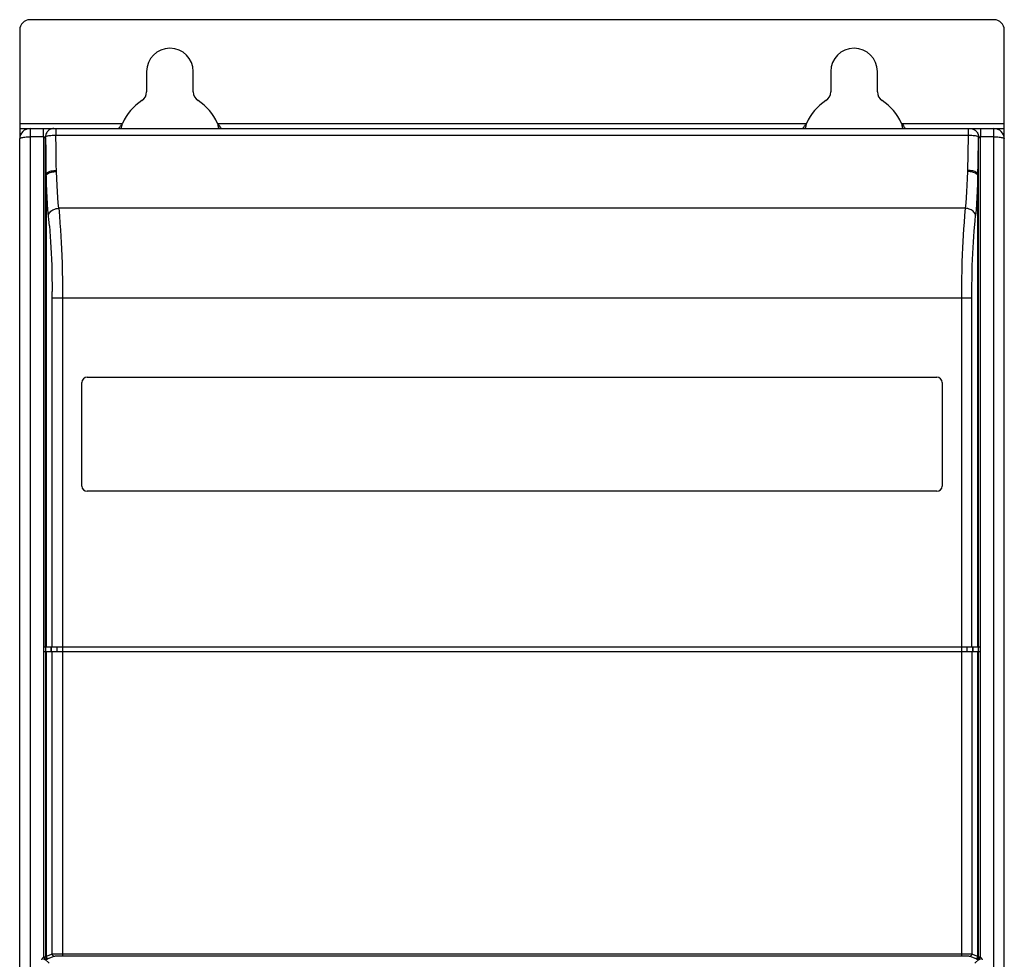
# Model space of a CAD drawing. Header units: millimetres. Extents: x 1231 to 1902, y -156 to 506.
# Tile 30 of 46: x 1409 to 1504, y 185 to 276. Entities that reach past the tile are written whole.
import ezdxf

# ---------------------------------------------------------------- set-up
doc = ezdxf.new("R2010")
doc.units = ezdxf.units.MM
doc.header["$LTSCALE"] = 30.734
doc.layers.get('0').update_dxf_attribs({"linetype": 'CONTINUOUS'})

msp = doc.modelspace()

# ---------------------------------------------------------------- linework, layer by layer
for p, q in [((1503.257, 275.901), (1410.257, 275.901)), ((1409.257, 274.901), (1409.257, 264.467)), ((1504.257, 264.467), (1504.257, 274.901)), ((1421.507, 270.901), (1421.507, 268.945)), ((1426.007, 268.945), (1426.007, 270.901)), ((1487.507, 270.901), (1487.507, 268.945)), ((1492.007, 268.945), (1492.007, 270.901)), ((1409.257, 265.901), (1419.175, 265.901)), ((1409.257, 265.401), (1410.257, 265.401)), ((1410.257, 265.401), (1410.257, 80.401)), ((1410.257, 265.401), (1503.257, 265.401)), ((1411.556, 264.601), (1411.556, 265.401)), ((1412.755, 265.401), (1412.755, 264.765)), ((1418.854, 265.47), (1418.87, 265.49)), ((1428.34, 265.901), (1485.175, 265.901)), ((1484.854, 265.47), (1484.87, 265.49)), ((1494.34, 265.901), (1504.257, 265.901)), ((1500.76, 265.401), (1500.76, 264.765)), ((1501.958, 265.401), (1501.958, 264.601)), ((1503.257, 80.401), (1503.257, 265.401)), ((1503.257, 265.401), (1504.257, 265.401)), ((1409.257, 81.401), (1409.257, 264.401)), ((1411.556, 264.601), (1410.257, 264.601)), ((1411.556, 264.601), (1411.756, 264.605)), ((1411.756, 264.492), (1411.558, 264.492)), ((1411.561, 264.492), (1411.567, 215.401)), ((1411.756, 215.401), (1411.756, 264.605)), ((1411.756, 264.492), (1411.767, 263.205)), ((1412.766, 263.521), (1412.755, 264.765)), ((1412.755, 264.765), (1500.76, 264.765)), ((1500.76, 264.765), (1500.742, 262.937)), ((1501.735, 262.057), (1501.759, 264.492)), ((1501.759, 215.401), (1501.759, 264.605)), ((1501.759, 264.605), (1501.959, 264.601)), ((1501.956, 264.492), (1501.759, 264.492)), ((1501.948, 215.401), (1501.953, 264.492)), ((1503.257, 264.601), (1501.959, 264.601)), ((1504.257, 81.401), (1504.257, 264.401)), ((1411.767, 263.205), (1411.795, 260.953)), ((1412.787, 261.861), (1412.766, 263.521)), ((1500.742, 262.937), (1500.72, 261.364)), ((1412.795, 261.346), (1412.787, 261.861)), ((1501.719, 260.953), (1501.735, 262.057)), ((1411.795, 215.401), (1411.795, 260.953)), ((1411.802, 260.838), (1411.802, 215.401)), ((1501.713, 215.401), (1501.713, 260.838)), ((1501.719, 260.953), (1501.719, 215.401)), ((1500.485, 257.701), (1413.03, 257.701)), ((1413.379, 249.936), (1413.38, 185.572)), ((1412.384, 215.401), (1412.384, 249.668)), ((1501.131, 249.021), (1412.384, 249.021)), ((1415.757, 241.401), (1497.757, 241.401)), ((1415.257, 230.901), (1415.257, 240.901)), ((1498.257, 240.901), (1498.257, 230.901)), ((1497.757, 230.401), (1415.757, 230.401)), ((1411.567, 214.901), (1411.565, 185.435)), ((1411.571, 215.401), (1501.944, 215.401)), ((1501.944, 214.901), (1411.571, 214.901)), ((1411.573, 214.901), (1411.573, 215.401)), ((1411.756, 214.901), (1411.756, 185.472)), ((1411.773, 214.901), (1411.773, 215.401)), ((1411.795, 185.511), (1411.795, 214.901)), ((1411.802, 214.901), (1411.802, 185.514)), ((1412.255, 215.401), (1412.255, 214.901)), ((1412.295, 214.901), (1412.295, 215.401)), ((1412.3, 215.401), (1412.3, 214.901)), ((1412.384, 185.747), (1412.384, 214.901)), ((1412.882, 214.901), (1412.882, 215.401)), ((1500.633, 215.401), (1500.633, 214.901)), ((1501.131, 214.901), (1501.131, 185.747)), ((1501.215, 214.901), (1501.215, 215.401)), ((1501.219, 215.401), (1501.219, 214.901)), ((1501.259, 214.901), (1501.259, 215.401)), ((1501.713, 185.514), (1501.713, 214.901)), ((1501.719, 214.901), (1501.719, 185.511)), ((1501.742, 215.401), (1501.742, 214.901)), ((1501.759, 185.472), (1501.759, 214.901)), ((1501.95, 185.435), (1501.948, 215.401)), ((1411.643, 185.255), (1411.618, 185.307)), ((1411.645, 185.25), (1411.643, 185.255)), ((1412.086, 184.853), (1411.68, 185.259)), ((1411.795, 185.511), (1411.756, 185.472)), ((1412.384, 185.747), (1411.802, 185.514)), ((1411.956, 185.272), (1411.995, 185.311)), ((1412.001, 185.315), (1412.583, 185.547)), ((1412.905, 185.769), (1413.135, 185.771)), ((1413.135, 185.771), (1413.38, 185.772)), ((1413.184, 185.572), (1413.381, 185.572)), ((1413.38, 185.772), (1500.258, 185.772)), ((1500.931, 185.547), (1501.514, 185.315)), ((1501.713, 185.514), (1501.131, 185.747)), ((1501.835, 185.259), (1501.429, 184.853)), ((1501.519, 185.311), (1501.559, 185.272)), ((1501.759, 185.472), (1501.719, 185.511)), ((1501.872, 185.255), (1501.87, 185.25))]:
    msp.add_line(p, q)
for points in [[(1412.555, 265.401), (1412.451, 265.395), (1412.348, 265.374), (1412.249, 265.341), (1412.156, 265.295), (1412.069, 265.237), (1411.991, 265.168), (1411.922, 265.09), (1411.864, 265.003), (1411.818, 264.91), (1411.784, 264.811), (1411.763, 264.708), (1411.756, 264.605)], [(1418.779, 265.401), (1418.786, 265.403), (1418.795, 265.407), (1418.804, 265.414), (1418.815, 265.424), (1418.827, 265.436), (1418.84, 265.452), (1418.854, 265.47)], [(1418.87, 265.49), (1418.887, 265.513), (1418.905, 265.539)], [(1418.905, 265.539), (1418.993, 265.664), (1419.019, 265.7), (1419.047, 265.738), (1419.076, 265.778), (1419.107, 265.818), (1419.14, 265.859), (1419.175, 265.901)], [(1419.075, 265.401), (1419.085, 265.454), (1419.128, 265.676), (1419.175, 265.901)], [(1428.34, 265.901), (1428.386, 265.677), (1428.43, 265.456), (1428.44, 265.401)], [(1428.34, 265.901), (1428.405, 265.822), (1428.464, 265.744), (1428.516, 265.672)], [(1428.516, 265.672), (1428.606, 265.544), (1428.643, 265.492), (1428.675, 265.451), (1428.701, 265.423), (1428.721, 265.407), (1428.736, 265.401)], [(1484.779, 265.401), (1484.786, 265.403), (1484.795, 265.407), (1484.804, 265.414), (1484.815, 265.424), (1484.827, 265.436), (1484.84, 265.452), (1484.854, 265.47)], [(1484.87, 265.49), (1484.887, 265.513), (1484.905, 265.539)], [(1484.905, 265.539), (1484.993, 265.664), (1485.019, 265.7), (1485.047, 265.738), (1485.076, 265.778), (1485.107, 265.818), (1485.14, 265.859), (1485.175, 265.901)], [(1485.075, 265.401), (1485.085, 265.454), (1485.128, 265.676), (1485.175, 265.901)], [(1494.34, 265.901), (1494.386, 265.677), (1494.43, 265.456), (1494.44, 265.401)], [(1494.34, 265.901), (1494.405, 265.822), (1494.464, 265.744), (1494.516, 265.672)], [(1494.516, 265.672), (1494.606, 265.544), (1494.643, 265.492), (1494.675, 265.451), (1494.701, 265.423), (1494.721, 265.407), (1494.736, 265.401)], [(1500.96, 265.401), (1501.064, 265.395), (1501.166, 265.374), (1501.265, 265.341), (1501.359, 265.295), (1501.445, 265.237), (1501.524, 265.168), (1501.593, 265.09), (1501.651, 265.003), (1501.697, 264.91), (1501.731, 264.811), (1501.752, 264.708), (1501.759, 264.605)], [(1409.257, 264.401), (1409.266, 264.428), (1409.292, 264.453), (1409.334, 264.477), (1409.392, 264.5), (1409.465, 264.522), (1409.553, 264.541), (1409.651, 264.558), (1409.759, 264.573), (1409.878, 264.585), (1410.002, 264.594), (1410.129, 264.599), (1410.257, 264.601)], [(1411.556, 264.601), (1411.556, 264.583), (1411.557, 264.564), (1411.556, 264.546), (1411.557, 264.528), (1411.558, 264.51), (1411.561, 264.492)], [(1411.756, 264.605), (1411.771, 264.625), (1411.801, 264.645), (1411.847, 264.665), (1411.908, 264.683), (1411.982, 264.701), (1412.068, 264.716), (1412.165, 264.73), (1412.271, 264.742), (1412.385, 264.751), (1412.505, 264.759), (1412.629, 264.763), (1412.755, 264.765)], [(1500.76, 264.765), (1500.886, 264.763), (1501.011, 264.759), (1501.131, 264.751), (1501.246, 264.742), (1501.352, 264.73), (1501.449, 264.716), (1501.535, 264.7), (1501.608, 264.683), (1501.668, 264.665), (1501.714, 264.645), (1501.744, 264.625), (1501.759, 264.605)], [(1501.953, 264.492), (1501.956, 264.51), (1501.958, 264.528), (1501.958, 264.546), (1501.958, 264.564), (1501.958, 264.583), (1501.959, 264.601)], [(1503.257, 264.601), (1503.387, 264.599), (1503.514, 264.594), (1503.638, 264.585), (1503.756, 264.573), (1503.864, 264.558), (1503.961, 264.541), (1504.048, 264.522), (1504.121, 264.501), (1504.18, 264.478), (1504.222, 264.454), (1504.249, 264.428), (1504.257, 264.401)], [(1411.795, 260.953), (1411.808, 261.006), (1411.836, 261.058), (1411.881, 261.107), (1411.94, 261.155), (1412.013, 261.199), (1412.099, 261.239), (1412.197, 261.274), (1412.304, 261.304), (1412.419, 261.329), (1412.541, 261.347), (1412.667, 261.359), (1412.795, 261.364)], [(1411.802, 260.838), (1411.819, 260.89), (1411.852, 260.941), (1411.897, 260.989), (1411.956, 261.035), (1412.027, 261.079), (1412.11, 261.119), (1412.206, 261.155), (1412.311, 261.187), (1412.424, 261.214), (1412.544, 261.234), (1412.67, 261.249), (1412.798, 261.256)], [(1412.798, 261.256), (1412.797, 261.274), (1412.797, 261.292), (1412.796, 261.31), (1412.796, 261.328), (1412.795, 261.346)], [(1413.03, 257.701), (1412.985, 258.197), (1412.943, 258.732), (1412.903, 259.306), (1412.865, 259.919), (1412.83, 260.569), (1412.798, 261.256)], [(1500.717, 261.256), (1500.684, 260.569), (1500.65, 259.92), (1500.612, 259.307), (1500.572, 258.732), (1500.53, 258.198), (1500.485, 257.701)], [(1500.72, 261.364), (1500.719, 261.346), (1500.719, 261.328), (1500.719, 261.31), (1500.718, 261.292), (1500.717, 261.274), (1500.717, 261.256)], [(1501.713, 260.838), (1501.695, 260.89), (1501.663, 260.942), (1501.615, 260.991), (1501.554, 261.038), (1501.48, 261.083), (1501.395, 261.123), (1501.299, 261.159), (1501.193, 261.19), (1501.081, 261.216), (1500.963, 261.235), (1500.84, 261.249), (1500.717, 261.256)], [(1501.719, 260.953), (1501.707, 261.006), (1501.678, 261.058), (1501.634, 261.107), (1501.575, 261.155), (1501.501, 261.199), (1501.415, 261.239), (1501.318, 261.274), (1501.211, 261.304), (1501.095, 261.329), (1500.974, 261.347), (1500.847, 261.359), (1500.72, 261.364)], [(1411.802, 260.838), (1411.8, 260.857), (1411.799, 260.876), (1411.798, 260.895), (1411.797, 260.914), (1411.796, 260.934), (1411.795, 260.953)], [(1412.118, 255.998), (1411.988, 257.55), (1411.945, 258.135), (1411.906, 258.748), (1411.869, 259.398), (1411.834, 260.096), (1411.802, 260.838)], [(1501.713, 260.838), (1501.68, 260.078), (1501.645, 259.376), (1501.609, 258.739), (1501.57, 258.142), (1501.527, 257.557), (1501.481, 256.994)], [(1501.719, 260.953), (1501.718, 260.934), (1501.718, 260.914), (1501.717, 260.895), (1501.715, 260.876), (1501.714, 260.857), (1501.713, 260.838)], [(1412.033, 256.994), (1412.049, 257.083), (1412.08, 257.171), (1412.126, 257.256), (1412.187, 257.336), (1412.26, 257.411), (1412.346, 257.48), (1412.442, 257.54), (1412.548, 257.593), (1412.662, 257.635), (1412.781, 257.668), (1412.905, 257.69), (1413.03, 257.701)], [(1413.03, 257.701), (1413.09, 256.975), (1413.145, 256.283), (1413.193, 255.628), (1413.234, 254.997), (1413.268, 254.399), (1413.298, 253.789), (1413.324, 253.112), (1413.345, 252.383), (1413.361, 251.618), (1413.373, 250.807), (1413.379, 249.936)], [(1500.485, 257.701), (1500.427, 257.009), (1500.374, 256.344), (1500.328, 255.709), (1500.287, 255.095), (1500.252, 254.507), (1500.222, 253.904), (1500.195, 253.235), (1500.173, 252.509), (1500.155, 251.728), (1500.143, 250.886), (1500.136, 249.983), (1500.134, 185.572)], [(1501.481, 256.994), (1501.466, 257.083), (1501.435, 257.171), (1501.388, 257.256), (1501.328, 257.336), (1501.254, 257.411), (1501.169, 257.48), (1501.072, 257.54), (1500.966, 257.593), (1500.853, 257.635), (1500.734, 257.668), (1500.61, 257.69), (1500.485, 257.701)], [(1501.356, 255.486), (1501.438, 256.497), (1501.481, 256.994)], [(1412.118, 255.998), (1412.158, 255.492), (1412.197, 254.979), (1412.234, 254.455), (1412.268, 253.917), (1412.298, 253.361), (1412.324, 252.786), (1412.345, 252.187), (1412.361, 251.572), (1412.372, 250.945), (1412.38, 250.308), (1412.384, 249.668)], [(1501.131, 215.401), (1501.131, 249.664), (1501.135, 250.302), (1501.142, 250.936), (1501.153, 251.562), (1501.169, 252.176), (1501.19, 252.775), (1501.216, 253.35), (1501.246, 253.907), (1501.28, 254.446), (1501.317, 254.971), (1501.356, 255.486)], [(1411.401, 185.178), (1411.403, 185.216), (1411.411, 185.253), (1411.424, 185.29), (1411.443, 185.326), (1411.466, 185.358), (1411.494, 185.387), (1411.527, 185.413), (1411.565, 185.435)], [(1411.559, 185.431), (1411.567, 185.439), (1411.576, 185.446), (1411.586, 185.451), (1411.597, 185.455), (1411.607, 185.458), (1411.618, 185.459)], [(1411.618, 185.307), (1411.59, 185.364), (1411.574, 185.397), (1411.559, 185.431)], [(1411.756, 185.472), (1411.752, 185.469), (1411.744, 185.467), (1411.732, 185.465), (1411.716, 185.464), (1411.696, 185.462), (1411.672, 185.461), (1411.646, 185.46), (1411.618, 185.459)], [(1411.618, 185.459), (1411.62, 185.421), (1411.623, 185.383), (1411.629, 185.349), (1411.637, 185.32), (1411.646, 185.295), (1411.657, 185.276), (1411.668, 185.264), (1411.68, 185.259)], [(1411.645, 185.25), (1411.651, 185.253), (1411.657, 185.255), (1411.663, 185.256), (1411.668, 185.258), (1411.674, 185.258), (1411.68, 185.259)], [(1411.68, 185.259), (1411.739, 185.26), (1411.792, 185.261), (1411.837, 185.262), (1411.875, 185.264), (1411.907, 185.265), (1411.931, 185.267), (1411.947, 185.269), (1411.956, 185.272)], [(1411.756, 185.472), (1411.76, 185.433), (1411.771, 185.396), (1411.788, 185.362), (1411.812, 185.332), (1411.842, 185.307), (1411.877, 185.288), (1411.915, 185.276), (1411.956, 185.272)], [(1411.802, 185.514), (1411.8, 185.514), (1411.799, 185.513), (1411.798, 185.513), (1411.797, 185.512), (1411.796, 185.512), (1411.795, 185.511)], [(1411.995, 185.311), (1411.956, 185.315), (1411.919, 185.327), (1411.884, 185.345), (1411.854, 185.37), (1411.829, 185.4), (1411.811, 185.435), (1411.799, 185.472), (1411.795, 185.511)], [(1411.802, 185.514), (1411.806, 185.476), (1411.817, 185.438), (1411.836, 185.404), (1411.86, 185.373), (1411.891, 185.349), (1411.925, 185.33), (1411.962, 185.319), (1412.001, 185.315)], [(1411.995, 185.311), (1411.996, 185.312), (1411.997, 185.312), (1411.998, 185.313), (1411.999, 185.314), (1412, 185.314), (1412.001, 185.315)], [(1412.384, 185.747), (1412.402, 185.75), (1412.436, 185.754), (1412.483, 185.757), (1412.545, 185.76), (1412.619, 185.762), (1412.704, 185.765), (1412.801, 185.767), (1412.905, 185.769)], [(1412.384, 185.747), (1412.388, 185.708), (1412.399, 185.671), (1412.418, 185.636), (1412.442, 185.606), (1412.472, 185.581), (1412.507, 185.563), (1412.544, 185.551), (1412.583, 185.547)], [(1412.583, 185.547), (1412.598, 185.55), (1412.625, 185.554), (1412.663, 185.557), (1412.712, 185.56), (1412.771, 185.563), (1412.84, 185.565), (1412.917, 185.567), (1413, 185.569), (1413.09, 185.571), (1413.184, 185.572)], [(1413.381, 185.572), (1500.234, 185.572), (1500.331, 185.572), (1500.425, 185.571), (1500.514, 185.569), (1500.598, 185.567), (1500.675, 185.565), (1500.743, 185.563), (1500.803, 185.56), (1500.852, 185.557), (1500.89, 185.554), (1500.916, 185.55), (1500.931, 185.547)], [(1500.258, 185.772), (1500.497, 185.77), (1500.609, 185.769), (1500.714, 185.767), (1500.81, 185.765), (1500.896, 185.762), (1500.97, 185.76), (1501.031, 185.757), (1501.079, 185.754), (1501.112, 185.75), (1501.131, 185.747)], [(1500.931, 185.547), (1500.97, 185.551), (1501.008, 185.562), (1501.042, 185.581), (1501.072, 185.606), (1501.097, 185.636), (1501.115, 185.67), (1501.127, 185.708), (1501.131, 185.747)], [(1501.514, 185.315), (1501.552, 185.319), (1501.59, 185.33), (1501.624, 185.349), (1501.654, 185.374), (1501.679, 185.404), (1501.698, 185.439), (1501.709, 185.476), (1501.713, 185.514)], [(1501.514, 185.315), (1501.515, 185.314), (1501.516, 185.314), (1501.517, 185.313), (1501.518, 185.312), (1501.519, 185.312), (1501.519, 185.311)], [(1501.719, 185.511), (1501.715, 185.472), (1501.704, 185.435), (1501.685, 185.4), (1501.661, 185.37), (1501.63, 185.345), (1501.596, 185.327), (1501.558, 185.315), (1501.519, 185.311)], [(1501.759, 185.472), (1501.755, 185.433), (1501.744, 185.395), (1501.725, 185.361), (1501.7, 185.33), (1501.67, 185.305), (1501.635, 185.287), (1501.598, 185.276), (1501.559, 185.272)], [(1501.559, 185.272), (1501.567, 185.269), (1501.583, 185.267), (1501.607, 185.265), (1501.639, 185.264), (1501.677, 185.262), (1501.722, 185.261), (1501.775, 185.26), (1501.835, 185.259)], [(1501.719, 185.511), (1501.718, 185.512), (1501.718, 185.512), (1501.717, 185.513), (1501.715, 185.513), (1501.714, 185.514), (1501.713, 185.514)], [(1501.897, 185.459), (1501.869, 185.46), (1501.843, 185.461), (1501.819, 185.462), (1501.799, 185.464), (1501.783, 185.465), (1501.77, 185.467), (1501.762, 185.469), (1501.759, 185.472)], [(1501.835, 185.259), (1501.847, 185.263), (1501.858, 185.276), (1501.868, 185.294), (1501.877, 185.318), (1501.885, 185.348), (1501.891, 185.381), (1501.895, 185.419), (1501.896, 185.459)], [(1501.835, 185.259), (1501.841, 185.258), (1501.847, 185.257), (1501.852, 185.256), (1501.858, 185.255), (1501.864, 185.253), (1501.87, 185.25)], [(1501.955, 185.431), (1501.941, 185.396), (1501.925, 185.362), (1501.911, 185.332), (1501.898, 185.305), (1501.887, 185.283), (1501.872, 185.255)], [(1501.897, 185.459), (1501.908, 185.458), (1501.918, 185.455), (1501.929, 185.451), (1501.939, 185.445), (1501.948, 185.439), (1501.955, 185.431)], [(1501.95, 185.435), (1501.985, 185.415), (1502.017, 185.391), (1502.044, 185.363), (1502.068, 185.332), (1502.088, 185.296), (1502.103, 185.257), (1502.111, 185.218), (1502.114, 185.178)], [(1411.601, 185.178), (1411.602, 185.193), (1411.606, 185.207), (1411.612, 185.22), (1411.621, 185.232), (1411.632, 185.242), (1411.645, 185.25)], [(1501.87, 185.25), (1501.882, 185.242), (1501.893, 185.232), (1501.902, 185.22), (1501.909, 185.207), (1501.913, 185.193), (1501.914, 185.178)]]:
    msp.add_lwpolyline(points)
for centre, radius, start, end in [((1410.257, 274.901), 1, 90, 180), ((1503.257, 274.901), 1, 0, 90), ((1423.757, 270.901), 2.25, 0, 180), ((1489.757, 270.901), 2.25, 0, 180), ((1420.507, 268.945), 1, 302.79717, 360), ((1427.007, 268.945), 1, 180, 237.20283), ((1486.507, 268.945), 1, 302.79717, 360), ((1493.007, 268.945), 1, 180, 237.20283), ((1423.757, 263.901), 5, 122.79717, 156.42182), ((1423.757, 263.901), 5, 23.57818, 57.20283), ((1489.757, 263.901), 5, 122.79717, 156.42182), ((1489.757, 263.901), 5, 23.57818, 57.20283), ((1410.257, 264.401), 1, 90, 180), ((1503.257, 264.401), 1, 0, 90), ((1415.757, 240.901), 0.5, 90, 180), ((1497.757, 240.901), 0.5, 0, 90), ((1415.757, 230.901), 0.5, 180, 270), ((1497.757, 230.901), 0.5, 270, 360)]:
    msp.add_arc(centre, radius, start, end)

doc.saveas('drawing.dxf')
